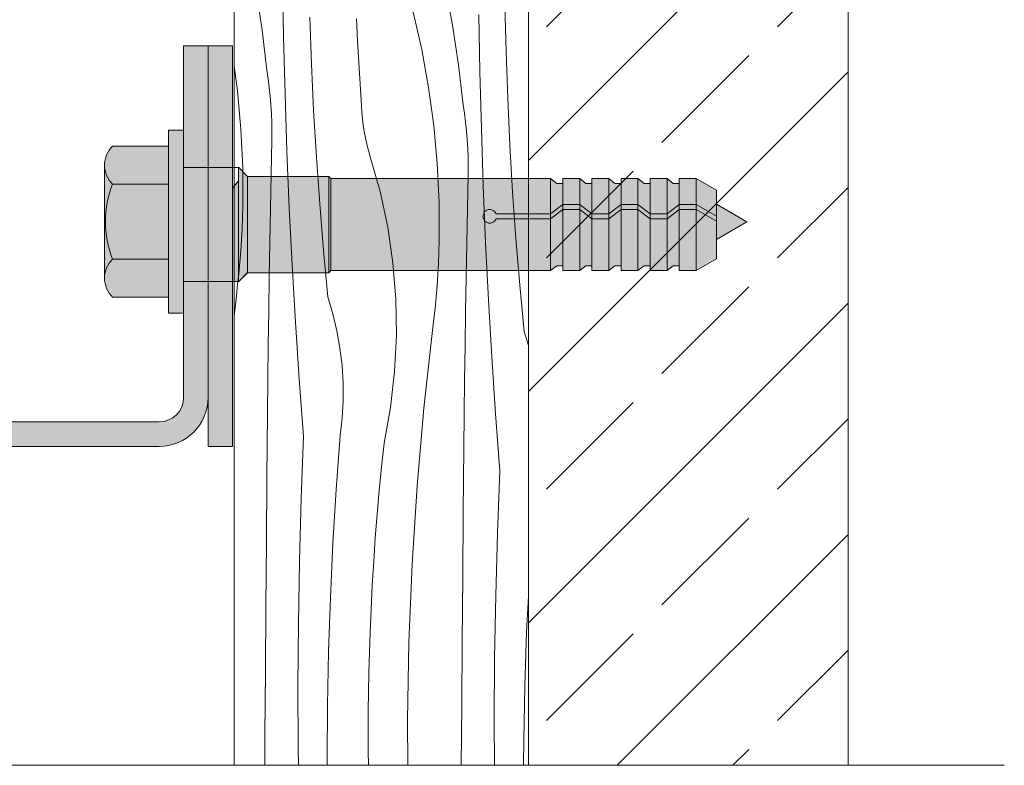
# Model space of a CAD drawing. Header units: millimetres. Extents: x -7814 to 55813, y 465 to 25965.
# Tile 104 of 112: x 53654 to 54257, y 18265 to 18721. Entities that reach past the tile are written whole.
import ezdxf

# ---------------------------------------------------------------- set-up
doc = ezdxf.new("R2010")
doc.units = ezdxf.units.MM
for name, color, linetype, lineweight in [('2D - Ogolne2', 251, 'Continuous', 15), ('2D Drafting - General102', 254, 'Continuous', 13), ('2D Drafting - General121', 255, 'Continuous', 0), ('2D Drafting - General2', 251, 'Continuous', 15), ('2D Drafting - General81', 251, 'Continuous', 20)]:
    doc.layers.add(name, color=color, linetype=linetype, lineweight=lineweight)

# ---------------------------------------------------------------- blocks, each defined once
blk = doc.blocks.new('*X36')
at = {"layer": '2D Drafting - General81', "linetype": 'Continuous'}
for p, q in [((-49552.06223750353, 64375.84639524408), (-49552.64610391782, 64410.75331089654)), ((-49566.94469448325, 64392.16982450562), (-49565.21861513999, 64380.02170137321)), ((-49450.92281182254, 64395.20226911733), (-49448.80109013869, 64383.11696636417)), ((-49416.04438526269, 64366.77793155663), (-49416.72465429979, 64395.34982423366)), ((-49535.0935688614, 64359.38728416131), (-49536.11214650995, 64387.94911737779)), ((-49506.82356660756, 64373.5983245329), (-49507.46688983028, 64386.90266325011)), ((-49472.82098867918, 64391.0671630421), (-49467.60538298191, 64368.13316426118)), ((-49431.99447625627, 64354.67520942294), (-49432.57834267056, 64389.58212507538)), ((-49565.21861513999, 64380.02170137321), (-49563.69107334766, 64367.84702020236)), ((-49448.80109013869, 64383.11696636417), (-49446.87693323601, 64370.99863868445)), ((-49551.19098440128, 64340.94547006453), (-49552.06223750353, 64375.84639524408)), ((-49563.69107334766, 64367.84702020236), (-49562.36247618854, 64355.64902548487)), ((-49506.08615693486, 64360.2988688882), (-49506.82356660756, 64373.5983245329)), ((-49467.60538298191, 64368.13316426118), (-49463.41035603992, 64344.99072290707)), ((-49446.87693323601, 64370.99863868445), (-49445.15085389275, 64358.85051555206)), ((-49415.02580761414, 64338.21609834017), (-49416.04438526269, 64366.77793155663)), ((-49582.37453094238, 64358.03877665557), (-49580.31189752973, 64342.85641805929)), ((-49533.73682545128, 64330.83951604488), (-49535.0935688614, 64359.38728416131)), ((-49505.254697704, 64347.00496167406), (-49506.08615693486, 64360.2988688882)), ((-49445.15085389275, 64358.85051555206), (-49443.62331210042, 64346.6758343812)), ((-49561.5384008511, 64350.33214477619), (-49562.36247618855, 64355.64902548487)), ((-49560.83916078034, 64344.99741104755), (-49561.5384008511, 64350.33214477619)), ((-49431.12322315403, 64319.77428424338), (-49431.99447625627, 64354.67520942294)), ((-49560.26514009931, 64339.64775490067), (-49560.83916078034, 64344.99741104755)), ((-49504.32923051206, 64333.71726797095), (-49505.254697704, 64347.00496167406)), ((-49463.41035603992, 64344.99072290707), (-49460.24413628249, 64321.68523223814)), ((-49443.62331210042, 64346.6758343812), (-49442.2947149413, 64334.47783966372)), ((-49580.31189752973, 64342.85641805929), (-49578.1806954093, 64319.4335911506)), ((-49559.8166541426, 64334.28611513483), (-49560.26514009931, 64339.64775490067)), ((-49550.03240367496, 64306.05290135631), (-49551.19098440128, 64340.94547006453)), ((-49413.66906420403, 64309.66833022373), (-49415.02580761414, 64338.21609834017)), ((-49559.49394928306, 64328.91543713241), (-49559.8166541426, 64334.28611513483)), ((-49504.15216950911, 64329.77234413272), (-49504.32923051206, 64333.71726797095)), ((-49441.47063960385, 64329.16095895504), (-49442.2947149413, 64334.47783966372)), ((-49559.29720279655, 64323.53867124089), (-49559.49394928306, 64328.91543713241)), ((-49532.04210655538, 64302.30981669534), (-49533.73682545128, 64330.83951604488)), ((-49503.83675544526, 64325.83606560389), (-49504.15216950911, 64329.77234413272)), ((-49503.38337700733, 64321.91328308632), (-49503.83675544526, 64325.83606560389)), ((-49440.77139953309, 64323.8262252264), (-49441.47063960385, 64329.16095895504)), ((-49559.2265227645, 64318.15877115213), (-49559.29720279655, 64323.53867124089)), ((-49502.79259289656, 64318.00883065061), (-49503.38337700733, 64321.91328308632)), ((-49460.24413628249, 64321.68523223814), (-49458.11293416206, 64298.26240532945)), ((-49440.19737885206, 64318.47656907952), (-49440.77139953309, 64323.8262252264)), ((-49429.96464242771, 64284.88171553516), (-49431.12322315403, 64319.77428424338)), ((-49578.1806954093, 64319.4335911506), (-49577.08869121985, 64295.93937122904)), ((-49559.28194801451, 64312.77869227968), (-49559.2265227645, 64318.15877115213)), ((-49502.06513114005, 64314.12751977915), (-49502.79259289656, 64318.00883065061)), ((-49501.20188819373, 64310.27413343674), (-49502.06513114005, 64314.12751977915)), ((-49439.74889289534, 64313.11492931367), (-49440.19737885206, 64318.47656907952)), ((-49559.72523603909, 64291.888628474), (-49559.28194801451, 64312.77869227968)), ((-49500.20392783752, 64306.45342017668), (-49501.20188819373, 64310.27413343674)), ((-49439.4261880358, 64307.74425131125), (-49439.74889289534, 64313.11492931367)), ((-49439.22944154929, 64302.36748541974), (-49439.4261880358, 64307.74425131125)), ((-49411.97434530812, 64281.13863087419), (-49413.66906420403, 64309.66833022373)), ((-49548.58657386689, 64271.17105455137), (-49550.03240367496, 64306.05290135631)), ((-49530.00964984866, 64273.80218724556), (-49532.04210655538, 64302.30981669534)), ((-49499.07247986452, 64302.67008828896), (-49500.20392783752, 64306.45342017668)), ((-49493.03630779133, 64281.32791861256), (-49499.07247986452, 64302.67008828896)), ((-49439.15876151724, 64296.98758533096), (-49439.22944154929, 64302.36748541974)), ((-49577.08869121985, 64295.93937122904), (-49577.03802689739, 64272.4198415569)), ((-49458.11293416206, 64298.26240532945), (-49457.02092997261, 64274.76818540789)), ((-49439.21418676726, 64291.60750645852), (-49439.15876151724, 64296.98758533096)), ((-49560.13493118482, 64270.99787884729), (-49559.72523603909, 64291.888628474)), ((-49439.65747479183, 64270.71744265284), (-49439.21418676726, 64291.60750645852)), ((-49428.51881261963, 64249.99986873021), (-49429.96464242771, 64284.88171553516)), ((-49488.39996195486, 64259.63856921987), (-49493.03630779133, 64281.32791861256)), ((-49409.9418886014, 64252.63100142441), (-49411.97434530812, 64281.13863087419)), ((-49577.21982918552, 64265.55098353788), (-49577.0380268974, 64272.4198415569)), ((-49527.63974037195, 64245.32062573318), (-49530.00964984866, 64273.80218724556)), ((-49457.02092997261, 64274.76818540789), (-49456.97026565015, 64251.24865573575)), ((-49577.49049000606, 64258.68505277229), (-49577.21982918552, 64265.55098353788)), ((-49560.5110323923, 64250.10649741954), (-49560.13493118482, 64270.99787884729)), ((-49546.85359299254, 64236.3022943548), (-49548.58657386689, 64271.17105455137)), ((-49440.06716993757, 64249.82669302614), (-49439.65747479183, 64270.71744265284)), ((-49485.18304665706, 64237.69375124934), (-49488.39996195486, 64259.63856921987)), ((-49577.84996404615, 64251.8231987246), (-49577.49049000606, 64258.68505277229)), ((-49578.29819112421, 64244.96657017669), (-49577.84996404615, 64251.8231987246)), ((-49560.85353868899, 64229.21453821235), (-49560.5110323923, 64250.10649741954)), ((-49457.15206793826, 64244.37979771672), (-49456.97026565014, 64251.24865573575)), ((-49440.44327114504, 64228.93531159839), (-49440.06716993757, 64249.82669302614)), ((-49426.78583174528, 64215.13110853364), (-49428.51881261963, 64249.99986873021)), ((-49407.57197912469, 64224.14943991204), (-49409.9418886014, 64252.63100142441)), ((-49578.8350962, 64238.11631503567), (-49578.29819112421, 64244.96657017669)), ((-49524.93271049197, 64216.86912654), (-49527.63974037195, 64245.32062573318)), ((-49457.4227287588, 64237.51386695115), (-49457.15206793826, 64244.37979771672)), ((-49579.46058938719, 64231.27358014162), (-49578.8350962, 64238.11631503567)), ((-49544.83357853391, 64201.4489845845), (-49546.85359299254, 64236.3022943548)), ((-49483.3991642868, 64215.58625606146), (-49485.18304665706, 64237.69375124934)), ((-49457.7822027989, 64230.65201290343), (-49457.4227287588, 64237.51386695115)), ((-49580.17456596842, 64224.4395110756), (-49579.46058938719, 64231.27358014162)), ((-49458.23042987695, 64223.79538435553), (-49457.7822027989, 64230.65201290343)), ((-49580.97690641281, 64217.61525196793), (-49580.17456596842, 64224.4395110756)), ((-49561.16244918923, 64208.32205524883), (-49560.85353868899, 64229.21453821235)), ((-49458.76733495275, 64216.94512921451), (-49458.23042987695, 64223.79538435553)), ((-49440.78577744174, 64208.0433523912), (-49440.44327114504, 64228.93531159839)), ((-49404.86494924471, 64195.69794071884), (-49407.57197912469, 64224.14943991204)), ((-49582.37453094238, 64205.15674251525), (-49580.97690641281, 64217.61525196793)), ((-49521.89477031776, 64206.58295543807), (-49524.93271049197, 64216.86912654)), ((-49483.05585780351, 64193.40956288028), (-49483.3991642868, 64215.58625606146)), ((-49459.39282813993, 64210.10239432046), (-49458.76733495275, 64216.94512921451)), ((-49424.76581728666, 64180.27779876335), (-49426.78583174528, 64215.13110853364)), ((-49561.43776309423, 64187.42910255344), (-49561.16244918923, 64208.32205524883)), ((-49519.44593939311, 64196.1408472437), (-49521.89477031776, 64206.58295543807)), ((-49460.10680472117, 64203.26832525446), (-49459.39282813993, 64210.10239432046)), ((-49441.09468794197, 64187.15086942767), (-49440.78577744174, 64208.0433523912)), ((-49542.52666743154, 64166.613488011), (-49544.83357853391, 64201.4489845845)), ((-49460.90914516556, 64196.44406614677), (-49460.10680472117, 64203.26832525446)), ((-49517.59412329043, 64185.57651226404), (-49519.44593939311, 64196.1408472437)), ((-49484.15457884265, 64171.25744352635), (-49483.05585780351, 64193.40956288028)), ((-49466.24004587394, 64148.92409532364), (-49460.90914516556, 64196.44406614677)), ((-49402.37453094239, 64187.26562562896), (-49404.86494924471, 64195.69794071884)), ((-49561.67947969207, 64166.53573415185), (-49561.43776309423, 64187.42910255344)), ((-49441.37000184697, 64166.25791673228), (-49441.09468794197, 64187.15086942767)), ((-49516.3453002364, 64174.92405539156), (-49517.59412329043, 64185.57651226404)), ((-49422.45890618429, 64145.44230218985), (-49424.76581728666, 64180.27779876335)), ((-49515.70350181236, 64164.21786600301), (-49516.3453002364, 64174.92405539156)), ((-49486.69068157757, 64149.22356591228), (-49484.15457884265, 64171.25744352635)), ((-49561.88759835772, 64145.64200407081), (-49561.67947969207, 64166.53573415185)), ((-49539.93301607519, 64131.79816619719), (-49542.52666743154, 64166.613488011)), ((-49515.67079993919, 64153.49250694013), (-49515.70350181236, 64164.21786600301)), ((-49441.61171844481, 64145.36454833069), (-49441.37000184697, 64166.25791673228)), ((-49516.24730018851, 64142.78260293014), (-49515.67079993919, 64153.49250694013)), ((-49562.24088395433, 64106.29828161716), (-49561.88759835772, 64145.64200407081)), ((-49490.65344236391, 64127.40109797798), (-49486.69068157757, 64149.22356591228)), ((-49470.44916413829, 64101.29165414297), (-49466.24004587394, 64148.92409532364)), ((-49441.81983711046, 64124.47081824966), (-49441.61171844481, 64145.36454833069)), ((-49419.86525482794, 64110.62698037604), (-49422.45890618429, 64145.44230218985)), ((-49517.43114144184, 64132.12272880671), (-49516.24730018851, 64142.78260293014)), ((-49541.37513105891, 64093.66844453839), (-49539.93301607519, 64131.79816619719)), ((-49519.89453374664, 64099.1684858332), (-49517.43114144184, 64132.12272880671)), ((-49492.18062462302, 64112.97251442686), (-49490.65344236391, 64127.40109797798)), ((-49442.17312270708, 64085.12709579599), (-49441.81983711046, 64124.47081824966)), ((-49493.57742847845, 64098.53072617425), (-49492.18062462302, 64112.97251442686)), ((-49421.30736981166, 64072.49725871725), (-49419.86525482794, 64110.62698037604)), ((-49562.58022302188, 64066.95443640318), (-49562.24088395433, 64106.29828161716)), ((-49521.90892786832, 64066.18375227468), (-49519.89453374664, 64099.1684858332)), ((-49494.84373998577, 64084.07691131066), (-49493.57742847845, 64098.53072617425)), ((-49473.53416021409, 64053.5732202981), (-49470.44916413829, 64101.29165414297)), ((-49542.41414930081, 64055.52561021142), (-49541.37513105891, 64093.66844453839)), ((-49442.51246177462, 64045.78325058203), (-49442.17312270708, 64085.12709579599)), ((-49495.97945584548, 64069.61224890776), (-49494.84373998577, 64084.07691131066)), ((-49562.90561551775, 64027.61047337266), (-49562.58022302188, 64066.95443640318)), ((-49496.98448341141, 64055.13791892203), (-49495.97945584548, 64069.61224890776)), ((-49422.34638805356, 64034.35442439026), (-49421.30736981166, 64072.49725871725)), ((-49523.47395022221, 64033.17464540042), (-49521.90892786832, 64066.18375227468)), ((-49543.04995472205, 64017.37392452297), (-49542.41414930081, 64055.52561021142)), ((-49497.85874069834, 64040.65510209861), (-49496.98448341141, 64055.13791892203)), ((-49475.4933192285, 64005.79531928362), (-49473.53416021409, 64053.5732202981)), ((-49442.8378542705, 64006.4392875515), (-49442.51246177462, 64045.78325058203)), ((-49498.60215638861, 64026.16497987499), (-49497.85874069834, 64040.65510209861)), ((-49524.58931056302, 64000.14728699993), (-49523.47395022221, 64033.17464540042)), ((-49422.98219347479, 63996.20273870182), (-49422.34638805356, 64034.35442439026)), ((-49403.40618897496, 64012.00345957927), (-49402.37453094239, 64033.76296363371)), ((-49563.2170614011, 63988.26639746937), (-49562.90561551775, 64027.61047337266)), ((-49499.21466983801, 64011.66873428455), (-49498.60215638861, 64026.16497987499)), ((-49543.28247629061, 63979.2176497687), (-49543.04995472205, 64017.37392452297)), ((-49499.9437406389, 63987.53145817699), (-49499.214669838, 64011.66873428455)), ((-49443.14930015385, 63967.09521164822), (-49442.8378542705, 64006.4392875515)), ((-49404.52154931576, 63978.97610117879), (-49403.40618897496, 64012.00345957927)), ((-49476.32555213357, 63957.98450965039), (-49475.4933192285, 64005.79531928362)), ((-49525.2548020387, 63967.1078022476), (-49524.58931056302, 64000.14728699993)), ((-49423.21471504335, 63958.04646394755), (-49422.98219347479, 63996.20273870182)), ((-49563.51456063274, 63948.92221363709), (-49563.2170614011, 63988.26639746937)), ((-49500.30990319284, 63963.3859499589), (-49499.9437406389, 63987.53145817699)), ((-49543.11168802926, 63941.06104875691), (-49543.28247629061, 63979.2176497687)), ((-49405.18704079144, 63945.93661642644), (-49404.52154931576, 63978.97610117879)), ((-49525.4703012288, 63934.06231856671), (-49525.2548020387, 63967.1078022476)), ((-49443.42608453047, 63930.4905611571), (-49443.14930015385, 63967.09521164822)), ((-49500.31307475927, 63939.23766571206), (-49500.30990319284, 63963.3859499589)), ((-49476.15584313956, 63930.4905611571), (-49476.32555213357, 63957.98450965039)), ((-49423.091375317, 63930.4905611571), (-49423.21471504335, 63958.04646394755)), ((-49563.64739674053, 63930.4905611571), (-49563.51456063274, 63948.92221363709)), ((-49542.95263504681, 63930.4905611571), (-49543.11168802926, 63941.06104875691)), ((-49405.28776900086, 63930.4905611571), (-49405.18704079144, 63945.93661642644)), ((-49500.18272455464, 63930.4905611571), (-49500.31307475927, 63939.23766571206)), ((-49525.44495136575, 63930.4905611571), (-49525.4703012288, 63934.06231856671))]:
    blk.add_line(p, q, dxfattribs=at)
blk = doc.blocks.new('Wype_nienie_128')
at = {"layer": '2D Drafting - General2', "linetype": 'Continuous'}
for p, q in [((-49582.37453094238, 64842.40494619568), (-49582.37453094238, 63930.4905611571)), ((-49402.37453094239, 63930.4905611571), (-49402.37453094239, 64842.40494619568)), ((-49582.37453094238, 63930.4905611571), (-49402.37453094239, 63930.4905611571))]:
    blk.add_line(p, q, dxfattribs=at)
at = {"layer": '2D Drafting - General81', "linetype": 'Continuous'}
blk.add_blockref('*X36', (0, 0), dxfattribs=at)

msp = doc.modelspace()

# ---------------------------------------------------------------- hatches: boundary and pattern name
at = {"layer": '2D Drafting - General102', "linetype": 'Continuous'}
for points in [[(53769.69493006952, 18630.87332392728), (53769.69493006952, 18705.37870039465), (53754.69493006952, 18705.37870039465), (53754.69493006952, 18653.79785066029), (53754.69493006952, 18630.87332392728)], [(53784.69493006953, 18630.87332392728), (53784.69493006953, 18705.37870039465), (53769.69493006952, 18705.37870039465), (53769.69493006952, 18630.87332392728)], [(53769.69493006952, 18561.20142671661), (53769.69493006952, 18460.37870039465), (53784.69493006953, 18460.37870039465), (53784.69493006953, 18561.20142671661)]]:
    msp.add_hatch(color=256, dxfattribs=at).paths.add_polyline_path(points)
h = msp.add_hatch(color=256, dxfattribs=at)
edge = h.paths.add_edge_path()
edge.add_arc((53739.69493006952, 18490.37870039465), 15, -90, 0, ccw=False)
edge.add_line((53739.69493006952, 18475.37870039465), (53634.69493006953, 18475.37870039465))
edge.add_arc((53634.69493006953, 18445.37870039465), 30, 90, 180)
edge.add_line((53604.69493006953, 18445.37870039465), (53604.69493006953, 18290.37870039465))
edge.add_arc((53594.69493006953, 18290.37870039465), 10, -90, 0, ccw=False)
edge.add_line((53594.69493006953, 18280.37870039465), (53404.69493006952, 18280.37870039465))
edge.add_arc((53404.69493006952, 18290.37870039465), 10, 180, 270, ccw=False)
edge.add_line((53394.69493006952, 18290.37870039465), (53394.69493006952, 18355.37870039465))
edge.add_line((53394.69493006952, 18355.37870039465), (53379.69493006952, 18355.37870039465))
edge.add_line((53379.69493006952, 18355.37870039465), (53379.69493006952, 18290.37870039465))
edge.add_arc((53404.69493006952, 18290.37870039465), 25, 180, 270)
edge.add_line((53404.69493006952, 18265.37870039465), (53594.69493006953, 18265.37870039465))
edge.add_arc((53594.69493006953, 18290.37870039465), 25, 270, 360)
edge.add_line((53619.69493006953, 18290.37870039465), (53619.69493006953, 18445.37870039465))
edge.add_arc((53634.69493006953, 18445.37870039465), 15, 90, 180, ccw=False)
edge.add_line((53634.69493006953, 18460.37870039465), (53739.69493006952, 18460.37870039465))
edge.add_arc((53739.69493006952, 18490.37870039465), 30, 270, 360)
edge.add_line((53769.69493006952, 18490.37870039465), (53769.69493006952, 18561.20142671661))
edge.add_line((53769.69493006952, 18561.20142671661), (53754.69493006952, 18561.20142671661))
edge.add_line((53754.69493006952, 18561.20142671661), (53754.69493006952, 18541.95955012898))
edge.add_line((53754.69493006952, 18541.95955012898), (53754.69493006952, 18490.37870039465))
at = {"layer": '2D Drafting - General121', "linetype": 'Continuous'}
for points in [[(53754.69493006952, 18597.87870039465), (53754.69493006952, 18541.95955012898), (53745.37507169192, 18541.95955012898), (53745.37507169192, 18597.87870039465), (53745.37507169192, 18653.79785066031), (53754.69493006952, 18653.79785066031)], [(53784.69492205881, 18561.20142671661), (53754.69493006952, 18561.20142671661), (53754.69493006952, 18597.87870039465), (53754.69493006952, 18630.87332392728), (53784.69492205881, 18630.87332392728), (53784.69492205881, 18594.00302706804)], [(53754.69493006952, 18561.20142671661), (53754.69493006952, 18597.87870039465), (53754.69493006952, 18630.87332392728), (53784.69492205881, 18630.87332392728), (53784.69492205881, 18594.9527648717), (53784.69492205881, 18561.20142671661)], [(53788.20838749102, 18561.29851182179), (53788.20838749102, 18630.87332467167), (53788.38391683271, 18630.87332467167), (53793.79746427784, 18625.45977722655), (53793.79746427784, 18566.71205926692), (53788.38391683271, 18561.29851182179)], [(53784.69492205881, 18561.29851182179), (53784.69492205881, 18594.00302706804), (53784.69492205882, 18618.35702358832), (53788.20838749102, 18622.72783408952), (53788.20838749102, 18561.29851182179)], [(53793.79746427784, 18566.61497416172), (53793.79746427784, 18625.45977722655), (53843.53978119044, 18625.45977722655), (53843.53978119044, 18566.61497416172)], [(53843.53978119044, 18566.61497416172), (53843.53978119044, 18625.45977722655), (53844.78525269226, 18624.21430572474), (53844.78525269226, 18567.86044566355)], [(53986.64539064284, 18621.25563953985), (53986.64539064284, 18608.30457751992), (53979.20411285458, 18602.55809294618), (53979.20411285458, 18624.21430572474), (53982.94705791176, 18621.25563953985)], [(53997.00072228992, 18624.21430572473), (53997.00072228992, 18608.30457751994), (53986.64539064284, 18608.30457751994), (53986.64539064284, 18624.21430572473)], [(54004.44200007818, 18621.25563953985), (54004.44200007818, 18602.55809294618), (53997.00072228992, 18608.30457751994), (53997.00072228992, 18624.21430572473), (54000.74366734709, 18621.25563953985)], [(54014.79733172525, 18624.21430572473), (54014.79733172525, 18602.55809294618), (54004.44200007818, 18602.55809294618), (54004.44200007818, 18624.21430572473)], [(54014.79733172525, 18602.55809294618), (54014.79733172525, 18624.21430572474), (54018.54027678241, 18621.25563953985), (54022.23860951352, 18621.25563953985), (54022.23860951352, 18608.30457751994)], [(54032.59394116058, 18624.21430572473), (54032.59394116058, 18608.30457751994), (54022.23860951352, 18608.30457751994), (54022.23860951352, 18624.21430572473)], [(54040.03521894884, 18621.25563953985), (54040.03521894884, 18602.55809294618), (54032.59394116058, 18608.30457751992), (54032.59394116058, 18624.21430572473), (54036.33688621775, 18621.25563953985)], [(54050.39055059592, 18624.21430572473), (54050.39055059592, 18602.55809294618), (54040.03521894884, 18602.55809294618), (54040.03521894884, 18624.21430572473)], [(54057.83182838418, 18621.25563953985), (54057.83182838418, 18608.30457751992), (54050.39055059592, 18602.55809294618), (54050.39055059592, 18624.21430572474), (54054.13349565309, 18621.25563953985)], [(54057.83182838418, 18608.30457751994), (54057.83182838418, 18624.21430572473), (54068.18716003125, 18624.21430572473), (54068.18716003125, 18608.30457751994)], [(54080.56748900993, 18601.15679125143), (54068.18716003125, 18608.30457751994), (54068.18716003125, 18624.21430572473), (54080.56748900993, 18617.06651945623)], [(53979.20411285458, 18602.55809294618), (53986.64539064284, 18608.30457751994), (53986.64539064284, 18605.34591133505), (53979.20411285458, 18599.59942676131)], [(53986.64539064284, 18570.81911184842), (53982.94705791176, 18570.81911184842), (53979.20411285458, 18567.86044566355), (53979.20411285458, 18599.59942676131), (53986.64539064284, 18605.34591133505)], [(53986.64539064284, 18608.30457751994), (53997.00072228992, 18608.30457751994), (53997.00072228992, 18605.34591133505), (53986.64539064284, 18605.34591133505)], [(53986.64539064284, 18567.86044566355), (53986.64539064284, 18605.34591133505), (53997.00072228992, 18605.34591133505), (53997.00072228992, 18567.86044566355)], [(54004.44200007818, 18599.59942676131), (53997.00072228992, 18605.34591133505), (53997.00072228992, 18608.30457751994), (54004.44200007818, 18602.55809294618)], [(54004.44200007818, 18570.81911184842), (54000.74366734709, 18570.81911184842), (53997.00072228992, 18567.86044566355), (53997.00072228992, 18605.34591133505), (54004.44200007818, 18599.59942676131)], [(54022.23860951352, 18605.34591133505), (54014.79733172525, 18599.59942676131), (54014.79733172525, 18602.55809294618), (54022.23860951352, 18608.30457751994)], [(54022.23860951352, 18570.81911184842), (54018.54027678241, 18570.81911184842), (54014.79733172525, 18567.86044566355), (54014.79733172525, 18599.59942676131), (54022.23860951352, 18605.34591133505)], [(54032.59394116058, 18605.34591133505), (54022.23860951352, 18605.34591133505), (54022.23860951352, 18608.30457751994), (54032.59394116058, 18608.30457751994)], [(54032.59394116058, 18567.86044566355), (54022.23860951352, 18567.86044566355), (54022.23860951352, 18605.34591133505), (54032.59394116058, 18605.34591133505)], [(54040.03521894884, 18599.59942676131), (54032.59394116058, 18605.34591133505), (54032.59394116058, 18608.30457751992), (54040.03521894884, 18602.55809294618)], [(54040.03521894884, 18570.81911184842), (54036.33688621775, 18570.81911184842), (54032.59394116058, 18567.86044566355), (54032.59394116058, 18605.34591133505), (54040.03521894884, 18599.59942676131)], [(54050.39055059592, 18602.55809294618), (54057.83182838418, 18608.30457751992), (54057.83182838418, 18605.34591133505), (54050.39055059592, 18599.59942676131)], [(54057.83182838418, 18570.81911184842), (54054.13349565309, 18570.81911184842), (54050.39055059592, 18567.86044566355), (54050.39055059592, 18599.59942676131), (54057.83182838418, 18605.34591133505)], [(54057.83182838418, 18608.30457751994), (54068.18716003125, 18608.30457751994), (54068.18716003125, 18605.34591133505), (54057.83182838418, 18605.34591133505)], [(54057.83182838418, 18567.86044566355), (54057.83182838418, 18605.34591133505), (54068.18716003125, 18605.34591133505), (54068.18716003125, 18567.86044566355)], [(54080.56748900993, 18598.19812506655), (54068.18716003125, 18605.34591133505), (54068.18716003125, 18608.30457751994), (54080.56748900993, 18601.15679125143)], [(54080.56748900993, 18575.00823193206), (54068.18716003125, 18567.86044566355), (54068.18716003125, 18605.34591133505), (54080.56748900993, 18598.19812506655)], [(54099.29531362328, 18597.78161528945), (54080.56748900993, 18586.96910070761), (54080.56748900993, 18608.59412987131)], [(54004.44200007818, 18602.55809294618), (54014.79733172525, 18602.55809294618), (54014.79733172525, 18599.59942676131), (54004.44200007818, 18599.59942676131)], [(54004.44200007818, 18567.86044566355), (54004.44200007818, 18599.59942676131), (54014.79733172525, 18599.59942676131), (54014.79733172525, 18567.86044566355)], [(54040.03521894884, 18602.55809294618), (54050.39055059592, 18602.55809294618), (54050.39055059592, 18599.59942676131), (54040.03521894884, 18599.59942676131)], [(54050.39055059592, 18567.86044566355), (54040.03521894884, 18567.86044566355), (54040.03521894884, 18599.59942676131), (54050.39055059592, 18599.59942676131)]]:
    msp.add_hatch(color=256, dxfattribs=at).paths.add_polyline_path(points)
h = msp.add_hatch(color=256, dxfattribs=at)
edge = h.paths.add_edge_path()
edge.add_line((53745.37507169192, 18620.79001890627), (53711.20225764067, 18620.79001890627))
edge.add_arc((53722.6417365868, 18632.43984187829), 16.32727943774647, 134.4780486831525, 225.5219513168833, ccw=False)
edge.add_line((53711.20225764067, 18644.08966485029), (53745.37507169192, 18644.08966485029))
edge.add_line((53745.37507169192, 18644.08966485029), (53745.37507169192, 18620.79001890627))
h = msp.add_hatch(color=256, dxfattribs=at)
edge = h.paths.add_edge_path()
edge.add_arc((53770.51044731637, 18597.87870039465), 63.57979143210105, 180, 201.1220213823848)
edge.add_arc((53722.64173658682, 18563.31755891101), 16.32727943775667, 134.4780486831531, 180)
edge.add_line((53706.31445714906, 18563.31755891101), (53706.31445714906, 18632.43984187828))
edge.add_arc((53722.6417365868, 18632.43984187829), 16.32727943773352, 180.0000000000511, 225.5219513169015)
edge.add_arc((53770.51044731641, 18597.87870039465), 63.57979143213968, 158.8779786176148, 180)
h = msp.add_hatch(color=256, dxfattribs=at)
edge = h.paths.add_edge_path()
edge.add_line((53844.78525269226, 18567.86044566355), (53844.78525269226, 18624.21430572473))
edge.add_line((53844.78525269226, 18624.21430572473), (53979.20411285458, 18624.21430572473))
edge.add_line((53979.20411285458, 18624.21430572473), (53979.20411285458, 18602.55809294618))
edge.add_line((53979.20411285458, 18602.55809294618), (53945.8954961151, 18602.55809294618))
edge.add_arc((53941.98088768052, 18601.07875985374), 4.184804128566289, 20.70161155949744, 339.2983884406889)
edge.add_line((53945.8954961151, 18599.59942676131), (53979.20411285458, 18599.59942676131))
edge.add_line((53979.20411285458, 18599.59942676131), (53979.20411285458, 18567.86044566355))
edge.add_line((53979.20411285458, 18567.86044566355), (53844.78525269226, 18567.86044566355))
h = msp.add_hatch(color=256, dxfattribs=at)
edge = h.paths.add_edge_path()
edge.add_line((53745.37507169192, 18574.96738188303), (53711.20225764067, 18574.96738188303))
edge.add_arc((53770.51044731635, 18597.87870039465), 63.57979143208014, 180, 201.1220213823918, ccw=False)
edge.add_arc((53770.51044731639, 18597.87870039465), 63.5797914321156, 158.8779786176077, 180, ccw=False)
edge.add_line((53711.20225764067, 18620.79001890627), (53745.37507169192, 18620.79001890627))
edge.add_line((53745.37507169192, 18620.79001890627), (53745.37507169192, 18597.87870039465))
edge.add_line((53745.37507169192, 18597.87870039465), (53745.37507169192, 18574.96738188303))
h = msp.add_hatch(color=256, dxfattribs=at)
edge = h.paths.add_edge_path()
edge.add_line((53979.20411285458, 18599.59942676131), (53945.8954961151, 18599.59942676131))
edge.add_arc((53941.98088768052, 18601.07875985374), 4.184804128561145, 20.701611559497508, 339.2983884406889, ccw=False)
edge.add_line((53945.8954961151, 18602.55809294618), (53979.20411285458, 18602.55809294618))
edge.add_line((53979.20411285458, 18602.55809294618), (53979.20411285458, 18599.59942676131))
h = msp.add_hatch(color=256, dxfattribs=at)
edge = h.paths.add_edge_path()
edge.add_line((53745.37507169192, 18551.667735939), (53711.20225764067, 18551.667735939))
edge.add_arc((53722.64173658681, 18563.31755891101), 16.32727943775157, 134.4780486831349, 225.5219513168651, ccw=False)
edge.add_line((53711.20225764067, 18574.96738188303), (53745.37507169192, 18574.96738188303))
edge.add_line((53745.37507169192, 18574.96738188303), (53745.37507169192, 18551.667735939))
at = {"layer": '2D Drafting - General81', "linetype": 'Continuous'}
h = msp.add_hatch(dxfattribs=at)
h.set_pattern_fill('SOLID___DASHED', color=256, style=0, pattern_type=2)
h.set_pattern_definition([(44.99999999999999, (103367.9405674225, -45665.11186076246), (-70.71067811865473, 70.71067811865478), []), (44.99999999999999, (103332.5852283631, -45629.75652170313), (-70.71067811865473, 70.71067811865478), [75, -25])])
h.paths.add_polyline_path([(53965.56603648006, 18265.37870039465), (54161.11175744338, 18265.37870039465), (54161.11175744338, 19177.29310168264), (53965.56603648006, 19177.29310168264)])

# ---------------------------------------------------------------- linework, layer by layer
at = {"layer": '2D - Ogolne2', "linetype": 'Continuous'}
for p, q in [((53784.69492205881, 18630.87332467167), (53784.69492205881, 18594.00302706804)), ((53788.38391683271, 18630.87332467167), (53784.69492205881, 18630.87332467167)), ((53793.79746427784, 18625.45977722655), (53788.38391683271, 18630.87332467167)), ((53843.53978119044, 18625.45977722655), (53793.79746427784, 18625.45977722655)), ((53793.79746427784, 18625.45977722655), (53793.79746427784, 18566.61497416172)), ((53843.53978119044, 18625.45977722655), (53843.53978119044, 18566.61497416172)), ((53844.78525269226, 18624.21430572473), (53843.53978119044, 18625.45977722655)), ((53844.78525269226, 18567.86044566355), (53844.78525269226, 18624.21430572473)), ((53979.20411285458, 18624.21430572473), (53844.78525269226, 18624.21430572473)), ((53979.20411285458, 18624.21430572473), (53979.20411285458, 18567.86044566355)), ((53982.94705791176, 18621.25563953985), (53979.20411285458, 18624.21430572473)), ((53986.64539064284, 18624.21430572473), (53986.64539064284, 18567.86044566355)), ((53997.00072228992, 18624.21430572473), (53986.64539064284, 18624.21430572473)), ((53986.64539064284, 18624.21430572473), (53986.64539064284, 18621.25563953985)), ((53997.00072228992, 18624.21430572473), (53997.00072228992, 18567.86044566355)), ((54000.74366734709, 18621.25563953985), (53997.00072228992, 18624.21430572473)), ((54004.44200007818, 18624.21430572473), (54004.44200007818, 18567.86044566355)), ((54014.79733172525, 18624.21430572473), (54004.44200007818, 18624.21430572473)), ((54004.44200007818, 18624.21430572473), (54004.44200007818, 18621.25563953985)), ((54014.79733172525, 18624.21430572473), (54014.79733172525, 18567.86044566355)), ((54018.54027678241, 18621.25563953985), (54014.79733172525, 18624.21430572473)), ((54022.23860951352, 18624.21430572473), (54022.23860951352, 18567.86044566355)), ((54032.59394116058, 18624.21430572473), (54022.23860951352, 18624.21430572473)), ((54022.23860951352, 18624.21430572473), (54022.23860951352, 18621.25563953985)), ((54032.59394116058, 18624.21430572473), (54032.59394116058, 18567.86044566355)), ((54036.33688621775, 18621.25563953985), (54032.59394116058, 18624.21430572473)), ((54040.03521894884, 18624.21430572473), (54040.03521894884, 18567.86044566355)), ((54050.39055059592, 18624.21430572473), (54040.03521894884, 18624.21430572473)), ((54040.03521894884, 18624.21430572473), (54040.03521894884, 18621.25563953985)), ((54050.39055059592, 18624.21430572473), (54050.39055059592, 18567.86044566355)), ((54054.13349565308, 18621.25563953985), (54050.39055059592, 18624.21430572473)), ((54068.18716003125, 18624.21430572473), (54057.83182838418, 18624.21430572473)), ((54057.83182838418, 18624.21430572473), (54057.83182838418, 18567.86044566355)), ((54068.18716003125, 18624.21430572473), (54068.18716003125, 18567.86044566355)), ((54080.56748900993, 18617.06651945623), (54068.18716003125, 18624.21430572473)), ((53986.64539064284, 18621.25563953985), (53982.94705791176, 18621.25563953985)), ((54004.44200007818, 18621.25563953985), (54000.74366734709, 18621.25563953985)), ((54022.23860951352, 18621.25563953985), (54018.54027678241, 18621.25563953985)), ((54040.03521894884, 18621.25563953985), (54036.33688621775, 18621.25563953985)), ((54057.83182838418, 18621.25563953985), (54054.13349565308, 18621.25563953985)), ((54080.56748900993, 18617.06651945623), (54080.56748900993, 18575.00823193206)), ((53986.64539064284, 18608.30457751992), (53979.20411285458, 18602.55809294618)), ((53986.64539064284, 18605.34591133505), (53979.20411285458, 18599.59942676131)), ((53997.00072228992, 18608.30457751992), (53986.64539064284, 18608.30457751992)), ((53997.00072228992, 18605.34591133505), (53986.64539064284, 18605.34591133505)), ((54004.44200007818, 18602.55809294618), (53997.00072228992, 18608.30457751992)), ((54004.44200007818, 18599.59942676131), (53997.00072228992, 18605.34591133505)), ((54022.23860951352, 18608.30457751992), (54014.79733172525, 18602.55809294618)), ((54022.23860951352, 18605.34591133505), (54014.79733172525, 18599.59942676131)), ((54032.59394116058, 18608.30457751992), (54022.23860951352, 18608.30457751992)), ((54032.59394116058, 18605.34591133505), (54022.23860951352, 18605.34591133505)), ((54040.03521894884, 18602.55809294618), (54032.59394116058, 18608.30457751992)), ((54040.03521894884, 18599.59942676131), (54032.59394116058, 18605.34591133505)), ((54057.83182838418, 18608.30457751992), (54050.39055059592, 18602.55809294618)), ((54057.83182838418, 18605.34591133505), (54050.39055059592, 18599.59942676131)), ((54068.18716003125, 18608.30457751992), (54057.83182838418, 18608.30457751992)), ((54068.18716003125, 18605.34591133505), (54057.83182838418, 18605.34591133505)), ((54080.56748900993, 18601.15679125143), (54068.18716003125, 18608.30457751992)), ((54080.56748900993, 18598.19812506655), (54068.18716003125, 18605.34591133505)), ((54080.56748900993, 18608.59412987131), (54099.29531362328, 18597.78161528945)), ((53979.20411285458, 18602.55809294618), (53945.8954961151, 18602.55809294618)), ((53979.20411285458, 18599.59942676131), (53945.8954961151, 18599.59942676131)), ((54014.79733172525, 18602.55809294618), (54004.44200007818, 18602.55809294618)), ((54014.79733172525, 18599.59942676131), (54004.44200007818, 18599.59942676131)), ((54050.39055059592, 18602.55809294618), (54040.03521894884, 18602.55809294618)), ((54050.39055059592, 18599.59942676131), (54040.03521894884, 18599.59942676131)), ((54080.56748900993, 18586.9691007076), (54099.29531362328, 18597.78161528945)), ((53784.69492205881, 18561.20142671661), (53784.69492205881, 18594.9527648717)), ((54080.56748900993, 18575.00823193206), (54068.18716003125, 18567.86044566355)), ((53844.78525269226, 18567.86044566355), (53843.53978119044, 18566.61497416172)), ((53979.20411285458, 18567.86044566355), (53844.78525269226, 18567.86044566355)), ((53982.94705791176, 18570.81911184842), (53979.20411285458, 18567.86044566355)), ((53986.64539064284, 18570.81911184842), (53982.94705791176, 18570.81911184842)), ((53986.64539064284, 18567.86044566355), (53986.64539064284, 18570.81911184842)), ((53997.00072228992, 18567.86044566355), (53986.64539064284, 18567.86044566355)), ((54000.74366734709, 18570.81911184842), (53997.00072228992, 18567.86044566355)), ((54004.44200007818, 18570.81911184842), (54000.74366734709, 18570.81911184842)), ((54004.44200007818, 18567.86044566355), (54004.44200007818, 18570.81911184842)), ((54014.79733172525, 18567.86044566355), (54004.44200007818, 18567.86044566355)), ((54018.54027678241, 18570.81911184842), (54014.79733172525, 18567.86044566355)), ((54022.23860951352, 18570.81911184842), (54018.54027678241, 18570.81911184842)), ((54022.23860951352, 18567.86044566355), (54022.23860951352, 18570.81911184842)), ((54032.59394116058, 18567.86044566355), (54022.23860951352, 18567.86044566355)), ((54036.33688621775, 18570.81911184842), (54032.59394116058, 18567.86044566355)), ((54040.03521894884, 18570.81911184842), (54036.33688621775, 18570.81911184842)), ((54040.03521894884, 18567.86044566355), (54040.03521894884, 18570.81911184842)), ((54050.39055059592, 18567.86044566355), (54040.03521894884, 18567.86044566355)), ((54054.13349565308, 18570.81911184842), (54050.39055059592, 18567.86044566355)), ((54057.83182838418, 18570.81911184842), (54054.13349565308, 18570.81911184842)), ((54068.18716003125, 18567.86044566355), (54057.83182838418, 18567.86044566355)), ((53788.38391683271, 18561.20142671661), (53784.69492205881, 18561.20142671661)), ((53793.79746427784, 18566.61497416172), (53788.38391683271, 18561.20142671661)), ((53843.53978119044, 18566.61497416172), (53793.79746427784, 18566.61497416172))]:
    msp.add_line(p, q, dxfattribs=at)
msp.add_arc((53941.98088768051, 18601.07875985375), 4.184804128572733, 20.70161155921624, 339.2983884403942, dxfattribs=at)
at = {"layer": '2D Drafting - General2', "linetype": 'Continuous'}
for p, q in [((54161.11175744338, 18265.37870039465), (54161.11175744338, 19177.29309845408)), ((53754.69493006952, 18705.37870039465), (53754.69493006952, 18490.37870039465)), ((53769.69493006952, 18705.37870039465), (53754.69493006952, 18705.37870039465)), ((53769.69493006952, 18705.37870039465), (53769.69493006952, 18460.37870039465)), ((53769.69493006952, 18705.37870039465), (53784.69493006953, 18705.37870039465)), ((53784.69493006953, 18705.37870039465), (53769.69493006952, 18705.37870039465)), ((53769.69493006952, 18705.37870039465), (53769.69493006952, 18490.37870039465)), ((53745.37507169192, 18653.79785066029), (53754.69493006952, 18653.79785066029)), ((53745.37507169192, 18597.87870039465), (53745.37507169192, 18653.79785066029)), ((53754.69493006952, 18653.79785066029), (53754.69493006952, 18597.87870039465)), ((53711.20225764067, 18644.08966485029), (53745.37507169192, 18644.08966485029)), ((53706.31445714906, 18563.31755891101), (53706.31445714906, 18632.43984187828)), ((53754.69493089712, 18630.87332392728), (53784.69492205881, 18630.87332392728)), ((53711.20225764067, 18620.79001890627), (53745.37507169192, 18620.79001890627)), ((53745.37507169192, 18597.87870039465), (53745.37507169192, 18541.95955012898)), ((53754.69493006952, 18541.95955012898), (53754.69493006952, 18597.87870039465)), ((53711.20225764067, 18574.96738188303), (53745.37507169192, 18574.96738188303)), ((53754.69492452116, 18561.20142671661), (53784.69492205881, 18561.20142671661)), ((53711.20225764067, 18551.667735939), (53745.37507169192, 18551.667735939)), ((53745.37507169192, 18541.95955012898), (53754.69493006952, 18541.95955012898)), ((53739.69493006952, 18475.37870039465), (53634.69493006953, 18475.37870039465)), ((53739.69493006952, 18460.37870039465), (53634.69493006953, 18460.37870039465)), ((53769.69493006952, 18460.37870039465), (53784.69493006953, 18460.37870039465)), ((53238.44109544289, 18265.37870039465), (54256.686710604, 18265.37870039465))]:
    msp.add_line(p, q, dxfattribs=at)
at = {"layer": '2D Drafting - General2', "linetype": 'Continuous', "flags": 128}
for points in [[(53965.56603648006, 18265.37870039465), (54161.11175744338, 18265.37870039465), (54161.11175744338, 19177.29310168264), (53965.56603648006, 19177.29310168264)], [(53769.69493006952, 18630.87332392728), (53769.69493006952, 18705.37870039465), (53754.69493006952, 18705.37870039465), (53754.69493006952, 18653.79785066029), (53754.69493006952, 18630.87332392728)], [(53784.69493006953, 18630.87332392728), (53784.69493006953, 18705.37870039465), (53769.69493006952, 18705.37870039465), (53769.69493006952, 18630.87332392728)], [(53754.69493006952, 18597.87870039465), (53754.69493006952, 18541.95955012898), (53745.37507169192, 18541.95955012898), (53745.37507169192, 18597.87870039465), (53745.37507169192, 18653.79785066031), (53754.69493006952, 18653.79785066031)], [(53784.69492205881, 18561.20142671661), (53754.69493006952, 18561.20142671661), (53754.69493006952, 18597.87870039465), (53754.69493006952, 18630.87332392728), (53784.69492205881, 18630.87332392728), (53784.69492205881, 18594.00302706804)], [(53754.69493006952, 18561.20142671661), (53754.69493006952, 18597.87870039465), (53754.69493006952, 18630.87332392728), (53784.69492205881, 18630.87332392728), (53784.69492205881, 18594.9527648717), (53784.69492205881, 18561.20142671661)], [(53788.20838749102, 18561.29851182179), (53788.20838749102, 18630.87332467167), (53788.38391683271, 18630.87332467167), (53793.79746427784, 18625.45977722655), (53793.79746427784, 18566.71205926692), (53788.38391683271, 18561.29851182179)], [(53784.69492205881, 18561.29851182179), (53784.69492205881, 18594.00302706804), (53784.69492205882, 18618.35702358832), (53788.20838749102, 18622.72783408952), (53788.20838749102, 18561.29851182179)], [(53793.79746427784, 18566.61497416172), (53793.79746427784, 18625.45977722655), (53843.53978119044, 18625.45977722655), (53843.53978119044, 18566.61497416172)], [(53843.53978119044, 18566.61497416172), (53843.53978119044, 18625.45977722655), (53844.78525269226, 18624.21430572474), (53844.78525269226, 18567.86044566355)], [(53986.64539064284, 18621.25563953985), (53986.64539064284, 18608.30457751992), (53979.20411285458, 18602.55809294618), (53979.20411285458, 18624.21430572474), (53982.94705791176, 18621.25563953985)], [(53997.00072228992, 18624.21430572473), (53997.00072228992, 18608.30457751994), (53986.64539064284, 18608.30457751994), (53986.64539064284, 18624.21430572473)], [(54004.44200007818, 18621.25563953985), (54004.44200007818, 18602.55809294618), (53997.00072228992, 18608.30457751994), (53997.00072228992, 18624.21430572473), (54000.74366734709, 18621.25563953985)], [(54014.79733172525, 18624.21430572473), (54014.79733172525, 18602.55809294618), (54004.44200007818, 18602.55809294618), (54004.44200007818, 18624.21430572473)], [(54014.79733172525, 18602.55809294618), (54014.79733172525, 18624.21430572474), (54018.54027678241, 18621.25563953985), (54022.23860951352, 18621.25563953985), (54022.23860951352, 18608.30457751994)], [(54032.59394116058, 18624.21430572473), (54032.59394116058, 18608.30457751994), (54022.23860951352, 18608.30457751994), (54022.23860951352, 18624.21430572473)], [(54040.03521894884, 18621.25563953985), (54040.03521894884, 18602.55809294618), (54032.59394116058, 18608.30457751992), (54032.59394116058, 18624.21430572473), (54036.33688621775, 18621.25563953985)], [(54050.39055059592, 18624.21430572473), (54050.39055059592, 18602.55809294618), (54040.03521894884, 18602.55809294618), (54040.03521894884, 18624.21430572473)], [(54057.83182838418, 18621.25563953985), (54057.83182838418, 18608.30457751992), (54050.39055059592, 18602.55809294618), (54050.39055059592, 18624.21430572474), (54054.13349565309, 18621.25563953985)], [(54057.83182838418, 18608.30457751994), (54057.83182838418, 18624.21430572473), (54068.18716003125, 18624.21430572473), (54068.18716003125, 18608.30457751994)], [(54080.56748900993, 18601.15679125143), (54068.18716003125, 18608.30457751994), (54068.18716003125, 18624.21430572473), (54080.56748900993, 18617.06651945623)], [(53979.20411285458, 18602.55809294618), (53986.64539064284, 18608.30457751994), (53986.64539064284, 18605.34591133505), (53979.20411285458, 18599.59942676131)], [(53986.64539064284, 18570.81911184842), (53982.94705791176, 18570.81911184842), (53979.20411285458, 18567.86044566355), (53979.20411285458, 18599.59942676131), (53986.64539064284, 18605.34591133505)], [(53986.64539064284, 18608.30457751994), (53997.00072228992, 18608.30457751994), (53997.00072228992, 18605.34591133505), (53986.64539064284, 18605.34591133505)], [(53986.64539064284, 18567.86044566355), (53986.64539064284, 18605.34591133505), (53997.00072228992, 18605.34591133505), (53997.00072228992, 18567.86044566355)], [(54004.44200007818, 18599.59942676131), (53997.00072228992, 18605.34591133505), (53997.00072228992, 18608.30457751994), (54004.44200007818, 18602.55809294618)], [(54004.44200007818, 18570.81911184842), (54000.74366734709, 18570.81911184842), (53997.00072228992, 18567.86044566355), (53997.00072228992, 18605.34591133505), (54004.44200007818, 18599.59942676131)], [(54022.23860951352, 18605.34591133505), (54014.79733172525, 18599.59942676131), (54014.79733172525, 18602.55809294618), (54022.23860951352, 18608.30457751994)], [(54022.23860951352, 18570.81911184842), (54018.54027678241, 18570.81911184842), (54014.79733172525, 18567.86044566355), (54014.79733172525, 18599.59942676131), (54022.23860951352, 18605.34591133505)], [(54032.59394116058, 18605.34591133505), (54022.23860951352, 18605.34591133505), (54022.23860951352, 18608.30457751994), (54032.59394116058, 18608.30457751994)], [(54032.59394116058, 18567.86044566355), (54022.23860951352, 18567.86044566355), (54022.23860951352, 18605.34591133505), (54032.59394116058, 18605.34591133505)], [(54040.03521894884, 18599.59942676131), (54032.59394116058, 18605.34591133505), (54032.59394116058, 18608.30457751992), (54040.03521894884, 18602.55809294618)], [(54040.03521894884, 18570.81911184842), (54036.33688621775, 18570.81911184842), (54032.59394116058, 18567.86044566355), (54032.59394116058, 18605.34591133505), (54040.03521894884, 18599.59942676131)], [(54050.39055059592, 18602.55809294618), (54057.83182838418, 18608.30457751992), (54057.83182838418, 18605.34591133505), (54050.39055059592, 18599.59942676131)], [(54057.83182838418, 18570.81911184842), (54054.13349565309, 18570.81911184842), (54050.39055059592, 18567.86044566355), (54050.39055059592, 18599.59942676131), (54057.83182838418, 18605.34591133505)], [(54057.83182838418, 18608.30457751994), (54068.18716003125, 18608.30457751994), (54068.18716003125, 18605.34591133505), (54057.83182838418, 18605.34591133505)], [(54057.83182838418, 18567.86044566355), (54057.83182838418, 18605.34591133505), (54068.18716003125, 18605.34591133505), (54068.18716003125, 18567.86044566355)], [(54080.56748900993, 18598.19812506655), (54068.18716003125, 18605.34591133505), (54068.18716003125, 18608.30457751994), (54080.56748900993, 18601.15679125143)], [(54080.56748900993, 18575.00823193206), (54068.18716003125, 18567.86044566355), (54068.18716003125, 18605.34591133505), (54080.56748900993, 18598.19812506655)], [(54099.29531362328, 18597.78161528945), (54080.56748900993, 18586.96910070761), (54080.56748900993, 18608.59412987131)], [(54004.44200007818, 18602.55809294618), (54014.79733172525, 18602.55809294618), (54014.79733172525, 18599.59942676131), (54004.44200007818, 18599.59942676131)], [(54004.44200007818, 18567.86044566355), (54004.44200007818, 18599.59942676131), (54014.79733172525, 18599.59942676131), (54014.79733172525, 18567.86044566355)], [(54040.03521894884, 18602.55809294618), (54050.39055059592, 18602.55809294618), (54050.39055059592, 18599.59942676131), (54040.03521894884, 18599.59942676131)], [(54050.39055059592, 18567.86044566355), (54040.03521894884, 18567.86044566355), (54040.03521894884, 18599.59942676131), (54050.39055059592, 18599.59942676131)], [(53769.69493006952, 18561.20142671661), (53769.69493006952, 18460.37870039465), (53784.69493006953, 18460.37870039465), (53784.69493006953, 18561.20142671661)]]:
    msp.add_lwpolyline(points, close=True, dxfattribs=at)
for points in [[(53745.37507169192, 18620.79001890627), (53711.20225764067, 18620.79001890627, -0.4195600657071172), (53711.20225764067, 18644.08966485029), (53745.37507169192, 18644.08966485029)], [(53706.93065588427, 18597.87870039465, 0.09242403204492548), (53711.20225764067, 18574.96738188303, 0.2012809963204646), (53706.31445714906, 18563.31755891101), (53706.31445714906, 18632.43984187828, 0.2012809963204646), (53711.20225764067, 18620.79001890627, 0.09242403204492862)], [(53844.78525269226, 18567.86044566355), (53844.78525269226, 18624.21430572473), (53979.20411285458, 18624.21430572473), (53979.20411285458, 18602.55809294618), (53945.8954961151, 18602.55809294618, 5.475043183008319), (53945.8954961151, 18599.59942676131), (53979.20411285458, 18599.59942676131), (53979.20411285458, 18567.86044566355)], [(53745.37507169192, 18574.96738188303), (53711.20225764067, 18574.96738188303, -0.09242403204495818), (53706.93065588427, 18597.87870039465, -0.0924240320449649), (53711.20225764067, 18620.79001890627), (53745.37507169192, 18620.79001890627), (53745.37507169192, 18597.87870039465)], [(53979.20411285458, 18599.59942676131), (53945.8954961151, 18599.59942676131, -5.475043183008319), (53945.8954961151, 18602.55809294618), (53979.20411285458, 18602.55809294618)], [(53745.37507169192, 18551.667735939), (53711.20225764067, 18551.667735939, -0.4195600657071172), (53711.20225764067, 18574.96738188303), (53745.37507169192, 18574.96738188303)], [(53754.69493006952, 18490.37870039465, -0.414213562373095), (53739.69493006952, 18475.37870039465), (53634.69493006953, 18475.37870039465, 0.414213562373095), (53604.69493006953, 18445.37870039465), (53604.69493006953, 18290.37870039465, -0.414213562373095), (53594.69493006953, 18280.37870039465), (53404.69493006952, 18280.37870039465, -0.414213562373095), (53394.69493006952, 18290.37870039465), (53394.69493006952, 18355.37870039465), (53379.69493006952, 18355.37870039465), (53379.69493006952, 18290.37870039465, 0.414213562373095), (53404.69493006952, 18265.37870039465), (53594.69493006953, 18265.37870039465, 0.414213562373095), (53619.69493006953, 18290.37870039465), (53619.69493006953, 18445.37870039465, -0.414213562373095), (53634.69493006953, 18460.37870039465), (53739.69493006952, 18460.37870039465, 0.414213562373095), (53769.69493006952, 18490.37870039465), (53769.69493006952, 18561.20142671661), (53754.69493006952, 18561.20142671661), (53754.69493006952, 18541.95955012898)]]:
    msp.add_lwpolyline(points, format="xyb", close=True, dxfattribs=at)
at = {"layer": '2D Drafting - General2', "linetype": 'Continuous'}
for centre, radius, start, end in [((53722.6417365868, 18632.43984187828), 16.32727943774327, 134.4780486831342, 225.5219513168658), ((53770.51044731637, 18597.87870039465), 63.5797914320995, 158.8779786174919, 180), ((53770.51044731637, 18597.87870039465), 63.5797914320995, 180, 201.1220213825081), ((53722.6417365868, 18563.31755891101), 16.32727943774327, 134.4780486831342, 225.5219513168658), ((53739.69493006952, 18490.37870039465), 15.00000000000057, 270, 0), ((53739.69493006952, 18490.37870039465), 30.00000000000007, 270, 0)]:
    msp.add_arc(centre, radius, start, end, dxfattribs=at)

# ---------------------------------------------------------------- block references
at = {"layer": '2D Drafting - General81', "linetype": 'Continuous'}
msp.add_blockref('Wype_nienie_128', (103367.9405674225, -45665.11186076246), dxfattribs=at)

doc.saveas('drawing.dxf')
